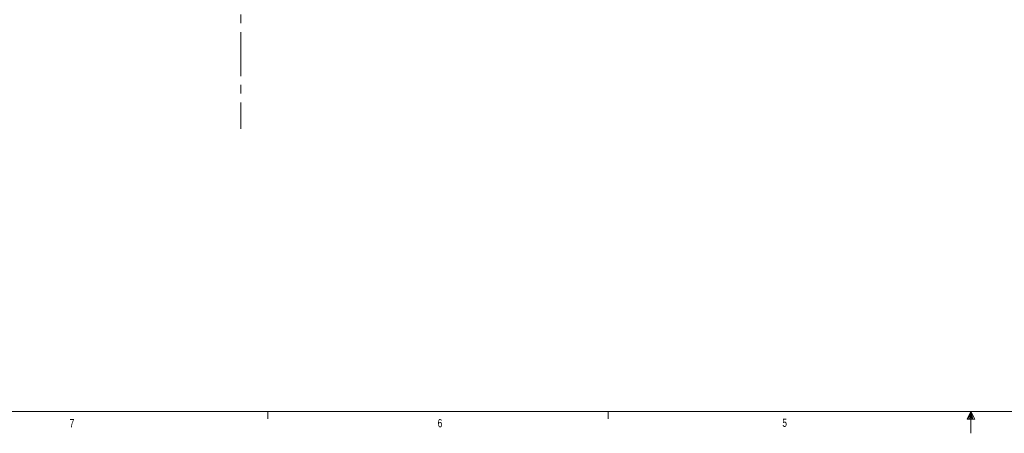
# Model space of a CAD drawing. Header units: inches. Extents: x 0.3 to 33.9, y 0.2 to 21.6.
# Tile 2 of 19: x 6.2 to 17.4, y 0.2 to 4.9. Entities that reach past the tile are written whole.
import ezdxf

# ---------------------------------------------------------------- set-up
doc = ezdxf.new("R2010")
doc.units = ezdxf.units.IN
doc.header["$MEASUREMENT"] = 0
doc.linetypes.add('CENTERX2', pattern=[0.8, 0.5, -0.1, 0.1, -0.1])
doc.layers.add('SLD-0', color=7, linetype='Continuous', lineweight=15)
doc.styles.add('SLDTEXTSTYLE0', font='TXT', dxfattribs={"width": 0.75})

msp = doc.modelspace()

# ---------------------------------------------------------------- linework, layer by layer
at = {"color": 7, "linetype": 'Continuous', "lineweight": 0}
for p, q in [((33.523, 0.411), (0.523, 0.411)), ((9.023, 0.411), (9.023, 0.326)), ((12.898, 0.411), (12.898, 0.326)), ((17.023, 0.411), (16.981, 0.325)), ((17.023, 0.411), (16.989, 0.325)), ((17.023, 0.411), (17.009, 0.325)), ((17.023, 0.411), (17.023, 0.163)), ((17.023, 0.411), (17.067, 0.325)), ((17.023, 0.411), (17.046, 0.325)), ((17.023, 0.411), (17.036, 0.325)), ((16.981, 0.325), (17.067, 0.325))]:
    msp.add_line(p, q, dxfattribs=at)
at = {"layer": 'SLD-0', "linetype": 'CENTERX2', "lineweight": 0}
msp.add_line((8.718, 17.526), (8.718, 3.626), dxfattribs=at)

# ---------------------------------------------------------------- texts
at = {"color": 7, "linetype": 'Continuous', "lineweight": 0, "char_height": 0.0938, "attachment_point": 1, "style": 'SLDTEXTSTYLE0'}
for s, insert in [('7', (6.77, 0.324)), ('6', (10.957, 0.325)), ('5', (14.878, 0.33))]:
    msp.add_mtext(s, dxfattribs=dict(at, insert=insert))

doc.saveas('drawing.dxf')
